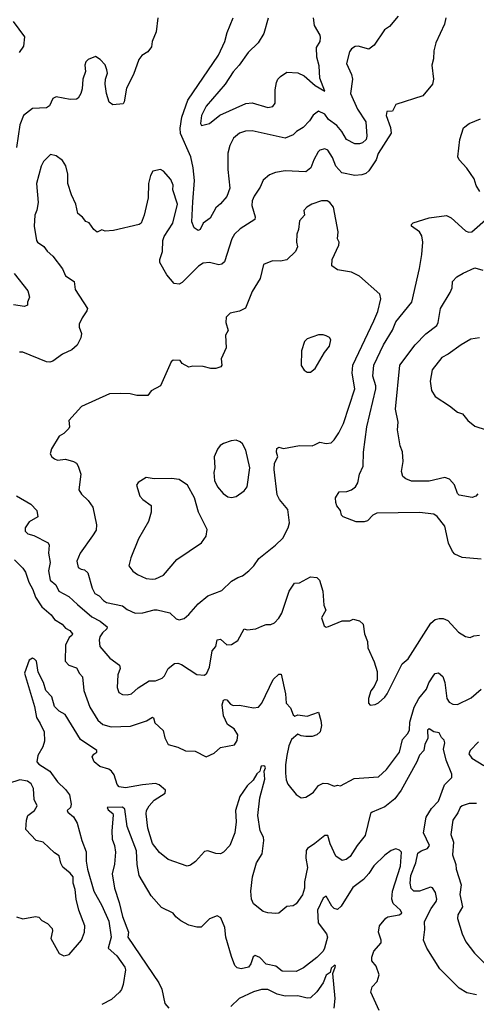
# Model space of a CAD drawing. Extents: x 1468344 to 1613994, y 525695 to 643861.
# Tile 177 of 256: x 1537655 to 1540544, y 565609 to 571842. Entities that reach past the tile are written whole.
import ezdxf

# ---------------------------------------------------------------- set-up
doc = ezdxf.new("R2010")
doc.units = 0

msp = doc.modelspace()

# ---------------------------------------------------------------- linework, layer by layer
at = {"layer": '0CON10XD'}
for points in [[(1537653.3, 571635), (1537681.4, 571675), (1537686.7, 571735), (1537615, 571832)], [(1540350.8, 571855), (1540342.5, 571815), (1540288, 571695), (1540276, 571645), (1540273.8, 571595), (1540262, 571555), (1540274, 571465), (1540266.2, 571435), (1540205, 571361.2), (1540035, 571306.2), (1540015, 571264.2), (1539978, 571262), (1539973.8, 571235), (1540000.6, 571160.6), (1540005.3, 571125), (1539923.9, 570996.1), (1539909.7, 570955), (1539864.6, 570885), (1539845, 570868), (1539819.7, 570860.3), (1539775, 570856.7), (1539693.9, 570873.9), (1539654.8, 570914.8), (1539635, 570970.8), (1539605, 571016), (1539585, 571024.2), (1539555, 571017.1), (1539544.2, 571005), (1539515.8, 570955), (1539496.9, 570905), (1539465, 570878.6), (1539335, 570885.6), (1539274.4, 570875.6), (1539235, 570861.2), (1539195, 570826.7), (1539177.6, 570782.4), (1539138.1, 570725), (1539126.7, 570695), (1539124.4, 570665.6), (1539145.7, 570595), (1539142.1, 570577.9), (1539050.8, 570519.2), (1539013.3, 570485), (1538996.4, 570455), (1538950.9, 570309.1), (1538934.6, 570295.4), (1538915, 570290.5), (1538855, 570305.5), (1538815, 570301.4), (1538786.9, 570283.1), (1538682.2, 570177.8), (1538665, 570168.1), (1538632.8, 570172.8), (1538585, 570226.2), (1538541.8, 570305), (1538541.8, 570325), (1538558.2, 570375), (1538560, 570445), (1538569.8, 570470.2), (1538623.5, 570555), (1538654.4, 570674.4), (1538624.3, 570765), (1538625.7, 570795), (1538611.3, 570831.3), (1538565, 570883.3), (1538545, 570893.3), (1538496.4, 570883.6), (1538483, 570857), (1538470, 570805), (1538467.5, 570715), (1538442, 570605), (1538423.3, 570555), (1538410, 570545), (1538248.3, 570508.3), (1538195, 570503.3), (1538175, 570512.5), (1538145, 570496.7), (1538125, 570513.8), (1538095, 570556.7), (1538072.5, 570565), (1538053, 570593), (1538022.5, 570615), (1538010.8, 570675), (1537983.3, 570733.3), (1537960, 570805), (1537958.6, 570865), (1537947.2, 570917.2), (1537925, 570950.8), (1537885, 570980), (1537850.7, 570989.3), (1537805, 570943.8), (1537791.4, 570915), (1537761.1, 570805), (1537771.5, 570685), (1537763.4, 570636.6), (1537750, 570605), (1537746, 570535), (1537761.2, 570445), (1537766.7, 570435), (1537807, 570407), (1537827.9, 570377.9), (1537865.5, 570345.5), (1537925, 570266.2), (1537945, 570221.2), (1537999.2, 570185), (1538006, 570135), (1538082.9, 570015), (1538080.6, 569999.4), (1538050, 569955), (1538031.4, 569915), (1538030.6, 569895), (1538045.7, 569855), (1538041.4, 569828.6), (1538018, 569782), (1537985, 569752.5), (1537925, 569726), (1537865, 569681.2), (1537845, 569674), (1537825, 569676.2), (1537675, 569736.9), (1537652.6, 569737.4)], [(1538528.6, 571855), (1538517.5, 571765), (1538493.1, 571705), (1538488.7, 571671.3), (1538465, 571639.2), (1538427.1, 571615), (1538408.5, 571591.5), (1538375.3, 571494.7), (1538330.6, 571409.4), (1538316.7, 571323.3), (1538309.4, 571310.6), (1538245, 571303.8), (1538220.3, 571320.3), (1538203.3, 571375), (1538195.7, 571435), (1538197.5, 571465), (1538210, 571505), (1538206, 571525), (1538195, 571556.7), (1538165, 571590), (1538135, 571610), (1538088.8, 571591.2), (1538073.8, 571575), (1538066.2, 571555), (1538071.2, 571515), (1538054, 571465), (1538050.8, 571405), (1538042, 571375), (1538025, 571346.7), (1538015, 571340), (1537975, 571338), (1537885, 571353.3), (1537865, 571343.3), (1537843, 571297), (1537824.5, 571285.5)], [(1540050.8, 571865), (1539995, 571798.8), (1539962.6, 571777.4), (1539898.6, 571681.4), (1539865, 571655.6), (1539795.7, 571674.3), (1539778, 571672), (1539755, 571657.1), (1539741.7, 571638.3), (1539722.9, 571565), (1539754.4, 571495), (1539760, 571465), (1539748.6, 571375), (1539793.1, 571275), (1539845.6, 571195), (1539851.8, 571105), (1539846.9, 571085), (1539825, 571062.9), (1539804.4, 571055.6), (1539775, 571055.6), (1539723.1, 571085), (1539693.7, 571133.7), (1539662.1, 571172.1), (1539609.8, 571209.8), (1539585, 571243.5), (1539545, 571264.2), (1539512.6, 571237.4), (1539488.8, 571201.2), (1539449.4, 571160.6), (1539407.1, 571135), (1539385, 571113.1), (1539335, 571092), (1539125, 571139.1), (1539082.8, 571137.2), (1539045.5, 571124.5), (1539007.2, 571092.8), (1538983.6, 571045), (1538972.3, 570997.7), (1538972.5, 570895), (1538985.3, 570775), (1538965, 570723.1), (1538925, 570676.2), (1538895, 570651.2), (1538859.2, 570585), (1538815.6, 570554.4), (1538797.1, 570515), (1538785, 570508.1), (1538758.1, 570525), (1538745, 570562.5), (1538749.7, 570690.3), (1538760, 570825), (1538753.6, 570903.6), (1538737.5, 570975), (1538672.8, 571122.8), (1538671.1, 571155), (1538681.1, 571225), (1538717.9, 571332.1), (1538913.1, 571616.9), (1538953.1, 571705), (1538967.6, 571762.4), (1539005.8, 571855)], [(1539226.9, 571853.1), (1539200.8, 571755), (1539163.8, 571695), (1539100.5, 571635), (1539044.6, 571555), (1539005, 571511.5), (1538955.6, 571434.4), (1538834.5, 571295), (1538806, 571236), (1538800, 571185), (1538805, 571172.5), (1538855, 571186.2), (1538920.9, 571239.1), (1539085, 571312.7), (1539125.4, 571315.4), (1539225, 571286.9), (1539256.6, 571293.4), (1539272.5, 571315), (1539271.3, 571398.7), (1539280, 571445), (1539288.6, 571465), (1539305, 571481.9), (1539345, 571509.5), (1539415, 571505.4), (1539455, 571487.5), (1539524.7, 571425), (1539585, 571390), (1539553.3, 571473.3), (1539550.8, 571550.8), (1539534.4, 571605), (1539533.1, 571666.9), (1539555.5, 571705), (1539558.9, 571728.9), (1539555.3, 571745.3), (1539519.5, 571805), (1539513.8, 571855)], [(1537824.5, 571285.5), (1537735, 571280.6), (1537679.4, 571235), (1537656.6, 571176.6), (1537635, 571033.8)], [(1540567.1, 570755), (1540543.7, 570793.7), (1540530.6, 570835), (1540485, 570902), (1540436, 570955), (1540427.5, 570975), (1540440, 571085), (1540463, 571157), (1540500, 571185), (1540570, 571215)], [(1538665, 568044), (1538695, 568052.5), (1538725, 568076), (1538784, 568145), (1538845, 568194.3), (1538935, 568228.6), (1538995, 568287.1), (1539035, 568311.2), (1539065, 568321.2), (1539105, 568352.5), (1539137.1, 568385), (1539167.8, 568432.2), (1539274.5, 568515.5), (1539319.8, 568560.2), (1539354.4, 568625), (1539362.1, 568657.9), (1539350.8, 568740.8), (1539298.1, 568805), (1539284.6, 568835), (1539264.6, 568995), (1539266.5, 569035), (1539287.5, 569075), (1539280, 569105), (1539281.9, 569128.1), (1539295, 569136.7), (1539325, 569127.1), (1539425, 569146.9), (1539505, 569143.8), (1539525, 569152.5), (1539555, 569167.5), (1539595, 569158.8), (1539625, 569164), (1539645, 569182), (1539675, 569226), (1539703.5, 569285), (1539776.1, 569505), (1539759.3, 569605), (1539764, 569656), (1539896.9, 569935), (1539921.5, 569995), (1539940, 570075), (1539934.2, 570104.2), (1539805, 570219.2), (1539755, 570244.3), (1539665, 570258.8), (1539630, 570285), (1539632.9, 570325), (1539674.2, 570415), (1539676, 570435), (1539666, 570456), (1539670.3, 570499.7), (1539640, 570655), (1539616.7, 570685), (1539600, 570695), (1539565, 570695.7), (1539503.3, 570675), (1539472.5, 570655), (1539453.3, 570635), (1539457.5, 570605), (1539425, 570570), (1539420, 570515), (1539408.8, 570485), (1539406.7, 570435), (1539413.3, 570405), (1539401.2, 570375), (1539345, 570322.5), (1539305, 570314.2), (1539255, 570316), (1539198.3, 570291.7), (1539176, 570205), (1539125, 570122.5), (1539083, 570017), (1539045, 569996.7), (1538986.4, 569983.6), (1538961.7, 569958.3), (1538960, 569925), (1538973.3, 569875), (1538956.7, 569845), (1538961.2, 569765), (1538930, 569695), (1538933.3, 569655), (1538927.5, 569645), (1538895, 569634), (1538865, 569634.2), (1538815, 569647.5), (1538751.2, 569648.8), (1538725, 569643.3), (1538682.5, 569665), (1538670, 569685), (1538627, 569687), (1538614.3, 569675.7), (1538545, 569523.8), (1538487, 569493), (1538465, 569463.3), (1538396.4, 569463.6), (1538353.6, 569473.6), (1538293.6, 569476.4), (1538223.6, 569473.6), (1538045, 569394), (1537966, 569305), (1537970, 569265), (1537965.8, 569254.2), (1537935, 569222), (1537904, 569205), (1537856, 569125), (1537848, 569095), (1537858.8, 569075), (1537875, 569062), (1537895, 569054.2), (1537945, 569060), (1537995, 569046), (1538013.8, 569035), (1538025, 569016.7), (1538042, 568965), (1538030, 568865), (1538045, 568838), (1538087.8, 568797.8), (1538116.8, 568756.8), (1538141.1, 568645), (1538138.3, 568611.7), (1538115, 568573.8), (1538037.1, 568465), (1538016.9, 568415), (1538025, 568373.8), (1538043, 568363), (1538065, 568359.4), (1538085, 568340), (1538114, 568244), (1538130.7, 568210.7), (1538158.6, 568195), (1538184.4, 568165), (1538205, 568151.8), (1538305, 568131.1), (1538335, 568107.5), (1538385, 568085.5), (1538435, 568087.3), (1538505, 568106.7), (1538525, 568106.9), (1538605, 568088), (1538645, 568050), (1538665, 568044)], [(1540575, 568426.1), (1540455, 568436.8), (1540407.7, 568457.7), (1540392.7, 568475), (1540368.9, 568528.9), (1540345, 568636), (1540296.7, 568696.7), (1540275, 568712.2), (1540185, 568721.8), (1539915, 568718.2), (1539888.6, 568705), (1539855, 568670), (1539835, 568662.9), (1539785, 568664.5), (1539702, 568695), (1539691.9, 568705), (1539685.6, 568735), (1539661.4, 568765), (1539654.4, 568785), (1539654.3, 568815.7), (1539675.9, 568854.1), (1539725, 568855.6), (1539753.8, 568865), (1539780, 568885), (1539795, 568910), (1539805.6, 568965), (1539827.5, 569015), (1539829.6, 569105), (1539850.8, 569265), (1539908.9, 569505), (1539909.6, 569525), (1539888.8, 569585), (1539896.8, 569655), (1539957.7, 569785), (1540014, 569876), (1540035, 569930), (1540135.5, 570055), (1540185, 570266.7), (1540199.2, 570355), (1540205.9, 570435), (1540199.1, 570475), (1540185, 570499.1), (1540134, 570535), (1540134.3, 570545.7), (1540145, 570556.2), (1540245, 570587.5), (1540355, 570603.8), (1540385, 570588.8), (1540475.8, 570505.8), (1540495, 570497.5), (1540515, 570498.6), (1540620.2, 570589.8)], [(1540555, 568840), (1540541.2, 568825), (1540517.7, 568817.7), (1540435, 568832), (1540425, 568843.8), (1540406.9, 568896.9), (1540375, 568934.2), (1540345, 568944.3), (1540245, 568920.6), (1540135, 568920), (1540097.5, 568935), (1540079.5, 568949.5), (1540071.9, 568981.9), (1540080.6, 569045), (1540077.3, 569107.3), (1540062, 569145), (1540046.5, 569245), (1540049.6, 569295), (1540033.3, 569376.7), (1540060, 569655), (1540157.8, 569785), (1540225, 569853.1), (1540295, 569905.8), (1540303.5, 569925), (1540317.8, 570015), (1540379.2, 570115), (1540390.6, 570145), (1540394.6, 570185), (1540421.2, 570215), (1540462.1, 570237.9), (1540535, 570270.8), (1540585, 570256.9)], [(1537620, 570235), (1537705.8, 570125), (1537716, 570085), (1537704.2, 570055), (1537703.8, 570035), (1537685, 570027.5), (1537615, 570038.1)], [(1539495, 569610), (1539525.5, 569634.5), (1539584.3, 569735), (1539615.7, 569775), (1539623.8, 569815), (1539615, 569830), (1539595, 569841.2), (1539575, 569848), (1539545, 569848), (1539475, 569822.5), (1539458, 569805), (1539438.8, 569745), (1539437, 569653), (1539455, 569623.8), (1539475, 569610), (1539495, 569610)], [(1540565, 569828.6), (1540509.1, 569820.9), (1540448, 569785), (1540365.5, 569724.5), (1540325.9, 569704.1), (1540264.2, 569625), (1540251.9, 569555), (1540260.8, 569495), (1540285, 569456), (1540375, 569398.8), (1540425, 569358.8), (1540457.3, 569347.3), (1540491.2, 569305), (1540535, 569268.8), (1540606, 569246)], [(1538995, 568816.7), (1539025, 568823.3), (1539075, 568860), (1539094, 568885), (1539111.4, 569005), (1539085, 569117.5), (1539065, 569157.5), (1539050.7, 569170.7), (1539025, 569180), (1538993.6, 569176.4), (1538945, 569160), (1538924.1, 569145.9), (1538906.4, 569123.6), (1538886.2, 569075), (1538888.8, 569005), (1538883.3, 568975), (1538887.5, 568925), (1538907.5, 568885), (1538942.3, 568842.3), (1538972.3, 568822.3), (1538995, 568816.7)], [(1538495, 568301.1), (1538515, 568303.3), (1538565.8, 568325), (1538648.8, 568425), (1538805, 568531.2), (1538835, 568572.5), (1538842, 568615), (1538785.7, 568725.7), (1538761.2, 568815), (1538715.9, 568895.9), (1538665, 568932), (1538615, 568938.8), (1538505, 568936.2), (1538455, 568943.3), (1538405, 568913.3), (1538394, 568895), (1538415, 568826.7), (1538433.3, 568805), (1538487, 568767), (1538487.5, 568725), (1538470, 568665), (1538406, 568555), (1538357.5, 568435), (1538346, 568385), (1538370.3, 568350.3), (1538399.7, 568329.7), (1538455, 568305.7), (1538495, 568301.1)], [(1537635, 568828.6), (1537725, 568776), (1537763.8, 568735), (1537768.8, 568695), (1537715, 568662.5), (1537688.9, 568625), (1537690, 568605), (1537706.6, 568586.6), (1537745, 568577.5), (1537835, 568531.1), (1537842, 568515), (1537838, 568465), (1537848.5, 568405), (1537837.2, 568352.8), (1537847.5, 568295), (1537882.7, 568265), (1537903.1, 568225), (1537965, 568190.9), (1538019.7, 568139.7), (1538111.3, 568061.3), (1538165, 568035.3), (1538207.9, 567997.9), (1538206.4, 567985), (1538178.8, 567961.2), (1538162.2, 567935), (1538157.8, 567915), (1538161.4, 567875), (1538225, 567799.4), (1538287.1, 567755), (1538290.8, 567735), (1538275.6, 567695), (1538271.9, 567615), (1538283.2, 567583.2), (1538305, 567570), (1538335, 567567.5), (1538362.5, 567575), (1538405, 567612.9), (1538473.2, 567656.8), (1538515, 567657.1), (1538556.4, 567673.6), (1538572, 567688), (1538595, 567735.6), (1538635, 567766.7), (1538655, 567768.1), (1538679.7, 567759.7), (1538775, 567696.2), (1538825, 567692.5), (1538840, 567705), (1538856.1, 567743.9), (1538872.5, 567847.5), (1538895.5, 567875), (1538905, 567915.8), (1538925, 567920.9), (1538965, 567885.6), (1538995, 567886.4), (1539035, 567911.9), (1539075, 567985.8), (1539095, 567980), (1539150, 567985), (1539186.1, 568003.9), (1539215, 568013.3), (1539245, 568012.5), (1539266.4, 568023.6), (1539295, 568054), (1539313.8, 568085), (1539360, 568225), (1539394.5, 568275.5), (1539425, 568277.5), (1539495, 568315.8), (1539535, 568312), (1539551.2, 568295), (1539574.2, 568225), (1539578.6, 568135), (1539591.5, 568105), (1539564.3, 568055), (1539582.5, 568005), (1539595, 567997.5), (1539609.3, 568000.7), (1539695, 568036.7), (1539745, 568037.5), (1539765, 568046.7), (1539805, 568036.2), (1539828, 568015), (1539835.8, 567955), (1539855.5, 567905.5), (1539857.5, 567865), (1539897.3, 567777.3), (1539916, 567715), (1539916.4, 567663.6), (1539898.3, 567621.7), (1539876.4, 567593.6), (1539862.5, 567545), (1539862.5, 567515), (1539873, 567503), (1539905, 567507.5), (1539925, 567517.5), (1539965, 567553.3), (1539981.2, 567575), (1540074.2, 567765), (1540114.2, 567795.8), (1540257.2, 568022.8), (1540285, 568044.3), (1540308.3, 568051.7), (1540335, 568051.4), (1540365, 568039.2), (1540432, 567965), (1540475, 567937.5), (1540505, 567930.8), (1540528.8, 567941.2), (1540565, 567946)], [(1537622.5, 568422.5), (1537675, 568370.8), (1537692.5, 568345), (1537712.4, 568282.4), (1537738.5, 568235), (1537755.8, 568185.8), (1537794.5, 568125), (1537854.2, 568075), (1537875, 568045.8), (1537924.6, 568014.6), (1537945, 567991.2), (1537972.5, 567975), (1537988.1, 567955), (1537985.4, 567944.6), (1537968.1, 567931.9), (1537945, 567883.3), (1537942.3, 567782.3), (1537966, 567756), (1538015, 567740), (1538032.9, 567702.9), (1538053.1, 567683.1), (1538060.5, 567595), (1538099.5, 567489.5), (1538148.4, 567408.4), (1538180.2, 567380.2), (1538234.6, 567364.6), (1538355, 567370.8), (1538456.9, 567403.1), (1538495.8, 567425.8), (1538502, 567422), (1538510.6, 567390.6), (1538563.4, 567343.4), (1538573.8, 567295), (1538595, 567253.3), (1538655, 567237.5), (1538703.1, 567213.1), (1538765, 567212), (1538835, 567176.7), (1538885, 567198.8), (1538925, 567233.8), (1539015, 567252.5), (1539031.7, 567278.3), (1539035.6, 567315), (1539011.9, 567351.9), (1538970.5, 567380.5), (1538944.7, 567435), (1538936.7, 567505), (1538945, 567533.8), (1538955, 567539.2), (1538965, 567535.8), (1538988.9, 567508.9), (1539005, 567500.6), (1539045, 567502.7), (1539135, 567485.6), (1539165, 567490.8), (1539188.1, 567515), (1539258.6, 567665), (1539295, 567698), (1539309.2, 567699.2), (1539336.6, 567575), (1539340.7, 567515), (1539367.5, 567485), (1539385, 567442), (1539395, 567433.3), (1539415, 567440.6), (1539475, 567433.3), (1539545, 567457.5), (1539561.4, 567405), (1539564, 567375), (1539556.9, 567335), (1539535, 567314.2), (1539505, 567304.2), (1539465.6, 567304.4), (1539435, 567308.6), (1539415, 567320), (1539374.5, 567285), (1539357.3, 567245), (1539345.4, 567185), (1539336.4, 567125), (1539337.2, 567072.8), (1539340.3, 567030.3), (1539352.4, 567002.4), (1539405, 566936.7), (1539435, 566916.2), (1539465, 566921.2), (1539498.8, 566941.2), (1539515, 566952.5), (1539546.7, 566993.3), (1539575, 567010), (1539605, 567006.7), (1539645, 566990), (1539665, 566996.7), (1539685, 566992.5), (1539771.3, 567038.7), (1539925, 567049.4), (1539975.4, 567094.6), (1540058.9, 567205), (1540076.9, 567285), (1540109.6, 567320.4), (1540120.9, 567345), (1540123.3, 567395), (1540150.8, 567489.2), (1540180, 567545), (1540230, 567605), (1540244.6, 567645), (1540275, 567692.9), (1540285, 567702.9), (1540305, 567708), (1540332.9, 567685), (1540345.4, 567645.4), (1540358.1, 567545), (1540372.1, 567522.1), (1540395, 567509.5), (1540425, 567507.5), (1540511.1, 567548.9), (1540575, 567604)], [(1540435, 565712), (1540314.2, 565834.2), (1540231.1, 565965), (1540209.2, 566015), (1540217.6, 566082.4), (1540216.3, 566133.7), (1540257.7, 566215), (1540291.1, 566258.9), (1540293.8, 566275), (1540286, 566316), (1540266.9, 566346.9), (1540255, 566350), (1540185, 566324.7), (1540148.8, 566325), (1540132.1, 566342.1), (1540125.3, 566375), (1540130.5, 566425), (1540162.7, 566505), (1540175.3, 566565), (1540195, 566581.2), (1540234.7, 566595.3), (1540247.5, 566615), (1540209.3, 566695), (1540226.2, 566793.8), (1540260.5, 566849.5), (1540305.3, 566895), (1540342.6, 566997.4), (1540388.8, 567045), (1540390, 567065), (1540354.4, 567155), (1540336, 567225), (1540345.7, 567265), (1540342, 567282), (1540325, 567297.5), (1540308.3, 567328.3), (1540275, 567333.6), (1540245, 567353.1), (1540234.7, 567345), (1540237.6, 567292.4), (1540218.1, 567255), (1540213.3, 567216.7), (1540185, 567186), (1540168.8, 567145), (1540069.6, 566965), (1540029.4, 566910.6), (1539965, 566860), (1539885, 566825.7), (1539875, 566816), (1539841.8, 566678.2), (1539790, 566615), (1539746.2, 566545), (1539720, 566525), (1539695, 566520), (1539656.4, 566546.4), (1539619.1, 566625), (1539605, 566678), (1539585, 566677.1), (1539522.2, 566627.8), (1539475.6, 566595), (1539467.4, 566582.6), (1539464.7, 566535), (1539475.9, 566475), (1539456.6, 566385), (1539457.7, 566345), (1539445, 566302), (1539405, 566244.2), (1539385, 566232.9), (1539345, 566228.8), (1539295, 566186), (1539275, 566184.3), (1539225, 566187.1), (1539195, 566197.1), (1539135, 566246), (1539122.2, 566275), (1539118.5, 566325), (1539127.6, 566415), (1539154.2, 566505), (1539188.2, 566561.8), (1539200.3, 566645), (1539197.4, 566667.4), (1539177.3, 566707.3), (1539161.3, 566805), (1539174.4, 566915.6), (1539206.2, 567035), (1539202.5, 567085), (1539210, 567105), (1539207.1, 567117.1), (1539195, 567119.2), (1539183.4, 567116.6), (1539178, 567102), (1539174.1, 567085.9), (1539155, 567067.5), (1539132.3, 567027.7), (1539095, 566991.9), (1539048.9, 566925), (1539020.3, 566835), (1539023.7, 566765), (1539017.1, 566695), (1538985.3, 566614.7), (1538945, 566572.9), (1538925, 566561.9), (1538895, 566563.3), (1538845, 566581.4), (1538825, 566576), (1538767.7, 566512.3), (1538735, 566490), (1538715, 566484), (1538595, 566526), (1538540.2, 566570.2), (1538495, 566628), (1538464.8, 566724.8), (1538454.7, 566814.7), (1538457.7, 566835), (1538473.8, 566865), (1538505, 566900.9), (1538575.8, 566945), (1538578, 566965), (1538538.2, 566998.2), (1538515, 567007.9), (1538431.3, 566998.7), (1538325, 566978.9), (1538284.7, 566984.7), (1538270.9, 567000.9), (1538252.6, 567062.6), (1538235.8, 567085), (1538218.2, 567098.2), (1538161.4, 567115), (1538125.6, 567145), (1538113.3, 567175), (1538125, 567193.1), (1538143.8, 567205), (1538144, 567215), (1538040, 567285), (1537943, 567443), (1537905, 567464.3), (1537875.6, 567495), (1537858.6, 567555), (1537820.6, 567595), (1537805, 567646.7), (1537772.5, 567712.5), (1537761.7, 567781.7), (1537747.5, 567795), (1537735, 567800), (1537715, 567787.5), (1537685.5, 567705), (1537747.8, 567495), (1537760.2, 567425), (1537785, 567386), (1537809, 567335), (1537811.1, 567275), (1537801.7, 567238.3), (1537769.5, 567185), (1537764, 567144), (1537775, 567128.8), (1537845, 567084.5), (1537895, 567018.1), (1537945, 566969.5), (1537969.3, 566935), (1537981.5, 566875), (1537975.4, 566854.6), (1537955.7, 566835), (1537958.6, 566825), (1537995.3, 566795.3), (1538019.5, 566755), (1538048.5, 566645), (1538074.5, 566575), (1538075.3, 566515), (1538083.6, 566465), (1538124, 566325), (1538174, 566235), (1538218.1, 566135), (1538234, 566035), (1538214.6, 565965), (1538269.5, 565915), (1538319.2, 565845), (1538323.8, 565826.2), (1538310, 565735), (1538298.1, 565701.9), (1538286.7, 565685), (1538235, 565640), (1538175, 565608.1)], [(1540558.8, 567271.2), (1540504.5, 567215), (1540497.8, 567195), (1540515, 567166.9), (1540591.5, 567121.5)], [(1537635, 566162.5), (1537675, 566150), (1537755, 566165.8), (1537775, 566160), (1537795, 566140), (1537830.3, 566120.3), (1537859.3, 566089.3), (1537861.9, 566075), (1537851.4, 566025), (1537905, 565931.2), (1537935, 565916.2), (1537967.5, 565925), (1538045.8, 566015), (1538065.6, 566065), (1538068.1, 566105), (1538029.1, 566205), (1538011.5, 566275), (1538005.3, 566335), (1537993.9, 566375), (1537993.8, 566415), (1537975, 566439.6), (1537927.8, 566477.8), (1537915, 566503.3), (1537905, 566548), (1537875, 566567.1), (1537803.3, 566635), (1537758.8, 566645), (1537694.2, 566715), (1537697.1, 566775), (1537705.8, 566804.2), (1537749.2, 566835), (1537765.6, 566865), (1537746.5, 566905), (1537743.1, 566975), (1537726.9, 567005), (1537705, 567021.1), (1537655, 567029.4), (1537583.8, 567006.2)], [(1538802.2, 566097.8), (1538775, 566096.9), (1538725, 566110.8), (1538675, 566137.5), (1538643.2, 566163.2), (1538625, 566186.9), (1538552.6, 566222.6), (1538486.6, 566296.6), (1538411.8, 566425), (1538397.3, 566495), (1538395, 566580.8), (1538334, 566734), (1538320.4, 566845), (1538305, 566857.9), (1538207.5, 566855), (1538215, 566840), (1538245, 566816.2), (1538247.3, 566807.3), (1538236.9, 566706.9), (1538240.8, 566655), (1538255.8, 566615), (1538261.4, 566571.4), (1538254.5, 566495.5), (1538239.2, 566435), (1538254.6, 566345), (1538283.6, 566253.6), (1538305.9, 566165), (1538343.4, 566065), (1538339.6, 566035), (1538535.8, 565745), (1538554.7, 565705), (1538574.3, 565614.3), (1538598.2, 565585)], [(1540545, 566880.7), (1540499.6, 566880.4), (1540454.6, 566865.4), (1540442.9, 566855), (1540428.3, 566821.7), (1540395.8, 566775), (1540383.3, 566685), (1540399.4, 566635), (1540393.3, 566555), (1540415.6, 566495), (1540417.8, 566465), (1540449.6, 566365), (1540440, 566305), (1540456.5, 566225), (1540427.5, 566175), (1540425, 566152.5), (1540454.4, 566055), (1540478.1, 566005), (1540532.2, 565932.2), (1540595, 565870.6)], [(1539930.3, 565570.3), (1539876, 565685), (1539885, 565720), (1539916, 565754), (1539930, 565795), (1539911.2, 565851.2), (1539883.8, 565885), (1539882.2, 565907.8), (1539895.6, 565945), (1539942, 565998), (1539942.5, 566015), (1539926.2, 566065), (1539932.5, 566105), (1539972.1, 566155), (1539985, 566163.1), (1540055.3, 566174.7), (1540072.5, 566185), (1540064.5, 566205), (1540018.1, 566248.1), (1540010.7, 566275), (1540013.9, 566326.1), (1540063.8, 566483.8), (1540071.2, 566571.2), (1540057.5, 566585), (1540035, 566592.5), (1540005, 566582), (1539965, 566552.9), (1539895, 566485.6), (1539863.6, 566436.4), (1539830.6, 566399.4), (1539762.1, 566347.9), (1539705, 566257.8), (1539689.5, 566230.5), (1539665, 566208.2), (1539645, 566215.4), (1539629.8, 566229.8), (1539595, 566293.3), (1539575, 566280), (1539538.5, 566205), (1539544.1, 566124.1), (1539596.1, 566055), (1539601.8, 566035), (1539583.9, 565965), (1539574.6, 565945), (1539535, 565905.7), (1539449.8, 565840.2), (1539405, 565817.1), (1539315, 565818.6), (1539275, 565849.5), (1539215, 565863.1), (1539175.4, 565905.4), (1539145, 565918), (1539131.4, 565908.6), (1539116.5, 565865), (1539102, 565845), (1539055.5, 565834.5), (1539030.5, 565840.5), (1539016, 565855), (1538995, 565911.2), (1538958.6, 566035), (1538954, 566095), (1538927, 566157), (1538905, 566168), (1538855, 566150), (1538802.2, 566097.8)], [(1539645.6, 565585), (1539651.4, 565645), (1539636, 565804), (1539651.9, 565845), (1539653.3, 565853.3), (1539647.5, 565857.5), (1539625, 565837.8), (1539620.6, 565809.4), (1539595, 565792.9), (1539575.2, 565744.8), (1539535, 565688.6), (1539495, 565650.9), (1539475, 565646.9), (1539415, 565662.9), (1539335, 565661.2), (1539285, 565674), (1539225, 565702), (1539185, 565702.9), (1539135, 565688.4), (1539044.5, 565645), (1538991.4, 565595)], [(1540545, 565669.4), (1540485, 565681.4), (1540435, 565712)]]:
    msp.add_lwpolyline(points, dxfattribs=at)

doc.saveas('drawing.dxf')
